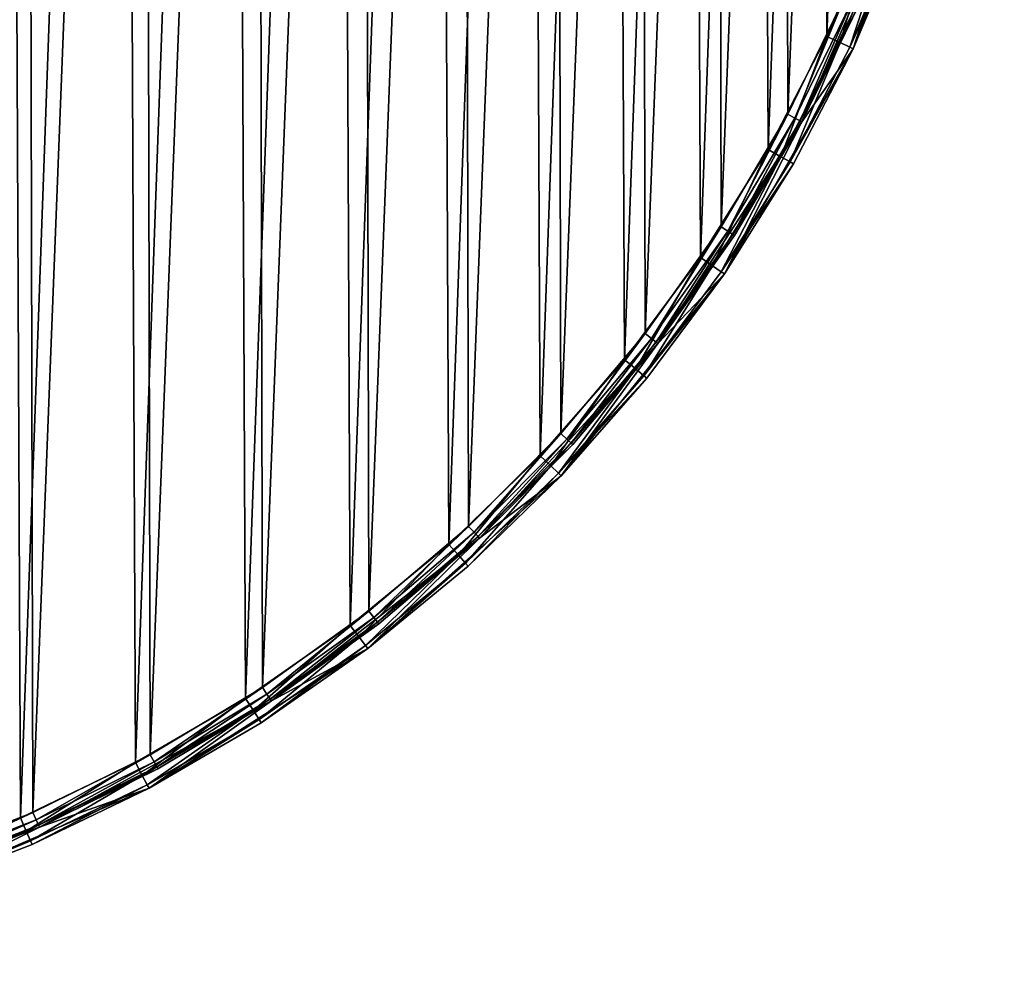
# Model space of a CAD drawing. Header units: millimetres. Extents: x 14 to 1324, y -100 to 100.
# Tile 81 of 214: x 423 to 484, y -100 to -41. Entities that reach past the tile are written whole.
import ezdxf

# ---------------------------------------------------------------- set-up
doc = ezdxf.new("R2010")
doc.units = ezdxf.units.MM
doc.header["$LTSCALE"] = 25.4
doc.layers.get('0').update_dxf_attribs({"true_color": 0xff5454})

# ---------------------------------------------------------------- blocks, each defined once
blk = doc.blocks.new('HERMANOS-V-8032.STL')
at = {"color": 250, "true_color": 0x262626}
mesh = blk.add_polyface(dxfattribs=at)
corners = [(284.645, 3.583, 14), (285.381, -0.23, 14), (285.364, -12.494, 14), (286.514, 19.568, 14), (286.696, 16.101, 14), (290.923, 35.045, 14), (290.681, 31.993, 14), (297.228, 47.012, 14), (297.757, 49.615, 14), (306.157, 60.749, 14), (306.84, 62.9, 14), (317.225, 72.828, 14), (317.937, 74.556, 14), (330.131, 82.921, 14), (330.76, 84.281, 14), (344.522, 90.752, 14), (344.976, 91.823, 14), (360.006, 96.108, 14), (360.219, 96.987, 14), (376.16, 98.842, 14), (376.092, 99.639, 14), (392.185, 99.71, 14), (392.544, 98.88, 14), (408.081, 97.199, 14), (408.71, 96.221, 14), (423.369, 92.171, 14), (424.218, 90.937, 14), (437.652, 84.755, 14), (438.645, 83.172, 14), (450.56, 75.144, 14), (451.598, 73.139, 14), (461.76, 63.587, 14), (462.722, 61.111, 14), (470.961, 50.384, 14), (471.715, 47.416, 14), (477.924, 35.875, 14), (478.331, 32.427, 14), (482.47, 20.437, 14), (482.39, 16.554, 14), (483.78, 0.23, 14), (484.481, 4.47, 14), (483.904, -11.613, 14), (286.772, -16.554, 14), (288.653, -28.247, 14), (290.83, -32.427, 14), (294.427, -43.27, 14), (297.446, -47.416, 14), (302.535, -57.171, 14), (306.439, -61.111, 14), (312.768, -69.592, 14), (317.563, -73.139, 14), (324.861, -80.21, 14), (330.516, -83.172, 14), (338.501, -88.751, 14), (344.943, -90.937, 14), (353.335, -94.993, 14), (360.451, -96.221, 14), (368.977, -98.775, 14), (376.618, -98.88, 14), (385.024, -99.999, 14), (393.001, -98.842, 14), (401.059, -98.633, 14), (409.155, -96.108, 14), (416.668, -94.712, 14), (424.639, -90.752, 14), (431.445, -88.339, 14), (439.03, -82.921, 14), (445.009, -79.677, 14), (451.936, -72.828, 14), (457.007, -68.952, 14), (463.004, -60.749, 14), (467.13, -56.441, 14), (471.933, -47.012, 14), (475.115, -42.468, 14), (478.48, -31.993, 14), (480.755, -27.395, 14), (482.465, -16.101, 14)]
mesh.append_faces([[corners[k] for k in face] for face in [(0, 1, 2), (1, 3, 4), (4, 5, 6), (6, 5, 7), (7, 8, 9), (9, 10, 11), (11, 12, 13), (13, 14, 15), (15, 16, 17), (17, 18, 19), (19, 21, 22), (22, 23, 24), (24, 25, 26), (26, 27, 28), (28, 29, 30), (30, 31, 32), (32, 33, 34), (34, 35, 36), (36, 37, 38), (38, 37, 39), (2, 42, 43), (42, 2, 1), (43, 44, 45), (45, 46, 47), (47, 48, 49), (49, 50, 51), (51, 52, 53), (53, 54, 55), (55, 56, 57), (57, 58, 59), (59, 60, 61), (61, 62, 63), (63, 64, 65), (65, 66, 67), (67, 68, 69), (69, 70, 71), (71, 72, 73), (73, 74, 75), (75, 76, 41)]], dxfattribs={"vtx0": -1, "vtx1": -1, "color": 250})
mesh.append_faces([[corners[k] for k in face] for face in [(1, 0, 3), (4, 3, 5), (7, 5, 8), (9, 8, 10), (11, 10, 12), (13, 12, 14), (15, 14, 16), (17, 16, 18), (19, 18, 20), (19, 20, 21), (22, 21, 23), (24, 23, 25), (26, 25, 27), (28, 27, 29), (30, 29, 31), (32, 31, 33), (34, 33, 35), (36, 35, 37), (39, 37, 40), (39, 40, 41), (43, 42, 44), (45, 44, 46), (47, 46, 48), (49, 48, 50), (51, 50, 52), (53, 52, 54), (55, 54, 56), (57, 56, 58), (59, 58, 60), (61, 60, 62), (63, 62, 64), (65, 64, 66), (67, 66, 68), (69, 68, 70), (71, 70, 72), (73, 72, 74), (75, 74, 76), (41, 76, 39)]], dxfattribs={"vtx0": -1, "vtx2": -1, "color": 250})
mesh = blk.add_polyface(dxfattribs=at)
corners = [(286.697, 7.883, 28.2), (286.735, -8.336, 28.2), (286.381, -0.227, 28.2), (287.683, 15.939, 28.2), (287.758, -16.387, 28.2), (289.33, 23.886, 28.2), (289.442, -24.327, 28.2), (291.628, 31.67, 28.2), (291.775, -32.1, 28.2), (294.561, 39.238, 28.2), (294.743, -39.655, 28.2), (298.108, 46.538, 28.2), (298.325, -46.938, 28.2), (302.247, 53.52, 28.2), (302.495, -53.9, 28.2), (306.948, 60.136, 28.2), (307.227, -60.495, 28.2), (312.179, 66.342, 28.2), (312.487, -66.676, 28.2), (317.904, 72.094, 28.2), (318.239, -72.402, 28.2), (324.086, 77.354, 28.2), (324.444, -77.633, 28.2), (330.68, 82.085, 28.2), (331.061, -82.334, 28.2), (337.643, 86.256, 28.2), (338.043, -86.472, 28.2), (344.926, 89.837, 28.2), (345.342, -90.02, 28.2), (352.48, 92.805, 28.2), (352.91, -92.953, 28.2), (354.005, -0.312, 28.2), (354.3, 4.249, 28.2), (360.254, 95.139, 28.2), (355.271, 8.715, 28.2), (356.898, 12.986, 28.2), (359.142, 16.967, 28.2), (361.955, 20.568, 28.2), (368.193, 96.823, 28.2), (365.273, 23.711, 28.2), (369.023, 26.324, 28.2), (376.245, 97.846, 28.2), (373.12, 28.348, 28.2), (377.473, 29.74, 28.2), (384.353, 98.2, 28.2), (381.985, 30.467, 28.2), (386.555, 30.514, 28.2), (392.463, 97.883, 28.2), (391.081, 29.878, 28.2), (395.461, 28.576, 28.2), (400.519, 96.898, 28.2), (399.599, 26.635, 28.2), (403.401, 24.099, 28.2), (408.467, 95.251, 28.2), (406.782, 21.025, 28.2), (409.668, 17.481, 28.2), (416.251, 92.953, 28.2), (411.993, 13.547, 28.2), (413.706, 9.31, 28.2), (414.768, 4.865, 28.2), (415.156, 0.312, 28.2), (360.694, -95.251, 28.2), (354.393, -4.865, 28.2), (355.455, -9.31, 28.2), (357.168, -13.547, 28.2), (359.493, -17.481, 28.2), (362.379, -21.025, 28.2), (368.642, -96.898, 28.2), (365.76, -24.099, 28.2), (369.562, -26.635, 28.2), (376.698, -97.883, 28.2), (373.7, -28.576, 28.2), (378.081, -29.878, 28.2), (384.808, -98.2, 28.2), (382.606, -30.514, 28.2), (387.176, -30.467, 28.2), (392.916, -97.846, 28.2), (391.688, -29.74, 28.2), (396.041, -28.348, 28.2), (400.968, -96.823, 28.2), (400.138, -26.324, 28.2), (403.888, -23.711, 28.2), (408.908, -95.139, 28.2), (407.206, -20.568, 28.2), (410.019, -16.967, 28.2), (416.681, -92.805, 28.2), (412.264, -12.986, 28.2), (413.89, -8.715, 28.2), (414.861, -4.249, 28.2), (423.819, 90.02, 28.2), (424.235, -89.837, 28.2), (431.119, 86.472, 28.2), (431.518, -86.256, 28.2), (438.1, 82.334, 28.2), (438.481, -82.085, 28.2), (444.717, 77.633, 28.2), (445.076, -77.354, 28.2), (450.922, 72.402, 28.2), (451.257, -72.094, 28.2), (456.674, 66.676, 28.2), (456.982, -66.342, 28.2), (461.934, 60.495, 28.2), (462.214, -60.136, 28.2), (466.666, 53.9, 28.2), (466.914, -53.52, 28.2), (470.836, 46.938, 28.2), (471.053, -46.538, 28.2), (474.418, 39.655, 28.2), (474.601, -39.238, 28.2), (477.386, 32.1, 28.2), (477.533, -31.67, 28.2), (479.72, 24.327, 28.2), (479.831, -23.886, 28.2), (481.404, 16.387, 28.2), (481.478, -15.939, 28.2), (482.426, 8.336, 28.2), (482.464, -7.883, 28.2), (482.78, 0.227, 28.2)]
mesh.append_faces([[corners[k] for k in face] for face in [(0, 1, 2), (116, 115, 117)]], dxfattribs={"vtx0": -1, "color": 250})
mesh.append_faces([[corners[k] for k in face] for face in [(1, 3, 4), (4, 5, 6), (6, 7, 8), (8, 9, 10), (10, 11, 12), (12, 13, 14), (14, 15, 16), (16, 17, 18), (18, 19, 20), (20, 21, 22), (22, 23, 24), (24, 25, 26), (26, 27, 28), (28, 29, 30), (31, 29, 32), (32, 33, 34), (34, 33, 35), (35, 33, 36), (36, 33, 37), (37, 38, 39), (39, 38, 40), (40, 41, 42), (42, 41, 43), (43, 44, 45), (45, 44, 46), (46, 47, 48), (48, 47, 49), (49, 50, 51), (51, 50, 52), (52, 53, 54), (54, 53, 55), (55, 56, 57), (57, 56, 58), (58, 56, 59), (59, 56, 60), (61, 66, 67), (67, 69, 70), (70, 72, 73), (73, 75, 76), (76, 78, 79), (79, 81, 82), (82, 84, 85), (85, 89, 90), (90, 91, 92), (92, 93, 94), (94, 95, 96), (96, 97, 98), (98, 99, 100), (100, 101, 102), (102, 103, 104), (104, 105, 106), (106, 107, 108), (108, 109, 110), (110, 111, 112), (112, 113, 114), (114, 115, 116)]], dxfattribs={"vtx0": -1, "vtx1": -1, "color": 250})
mesh.append_faces([[corners[k] for k in face] for face in [(30, 29, 31), (85, 60, 56)]], dxfattribs={"vtx0": -1, "vtx1": -1, "vtx2": -1, "color": 250})
mesh.append_faces([[corners[k] for k in face] for face in [(1, 0, 3), (4, 3, 5), (6, 5, 7), (8, 7, 9), (10, 9, 11), (12, 11, 13), (14, 13, 15), (16, 15, 17), (18, 17, 19), (20, 19, 21), (22, 21, 23), (24, 23, 25), (26, 25, 27), (28, 27, 29), (32, 29, 33), (37, 33, 38), (40, 38, 41), (43, 41, 44), (46, 44, 47), (49, 47, 50), (52, 50, 53), (55, 53, 56), (31, 61, 30), (61, 31, 62), (61, 62, 63), (61, 63, 64), (61, 64, 65), (61, 65, 66), (67, 66, 68), (67, 68, 69), (70, 69, 71), (70, 71, 72), (73, 72, 74), (73, 74, 75), (76, 75, 77), (76, 77, 78), (79, 78, 80), (79, 80, 81), (82, 81, 83), (82, 83, 84), (85, 84, 86), (85, 86, 87), (85, 87, 88), (85, 88, 60), (85, 56, 89), (90, 89, 91), (92, 91, 93), (94, 93, 95), (96, 95, 97), (98, 97, 99), (100, 99, 101), (102, 101, 103), (104, 103, 105), (106, 105, 107), (108, 107, 109), (110, 109, 111), (112, 111, 113), (114, 113, 115)]], dxfattribs={"vtx0": -1, "vtx2": -1, "color": 250})
mesh = blk.add_polyface(dxfattribs=at)
corners = [(361.503, -95.45, 29), (354.005, -0.312, 29), (353.897, -93.283, 29), (354.393, -4.865, 29), (355.455, -9.31, 29), (357.168, -13.547, 29), (359.493, -17.481, 29), (362.379, -21.025, 29), (369.258, -96.997, 29), (365.76, -24.099, 29), (369.562, -26.635, 29), (377.113, -97.916, 29), (373.7, -28.576, 29), (378.081, -29.878, 29), (385.016, -98.199, 29), (382.606, -30.514, 29), (387.176, -30.467, 29), (392.916, -97.846, 29), (391.688, -29.74, 29), (396.041, -28.348, 29), (400.763, -96.858, 29), (400.138, -26.324, 29), (403.888, -23.711, 29), (408.504, -95.241, 29), (407.206, -20.568, 29), (410.019, -16.967, 29), (416.09, -93.007, 29), (412.264, -12.986, 29), (413.89, -8.715, 29), (414.861, -4.249, 29), (415.156, 0.312, 29), (415.264, 93.283, 29), (422.671, 90.512, 29), (423.472, -90.17, 29), (429.83, 87.153, 29), (430.602, -86.749, 29), (436.697, 83.23, 29), (437.433, -82.764, 29), (443.225, 78.766, 29), (443.921, -78.243, 29), (449.373, 73.792, 29), (450.025, -73.214, 29), (455.1, 68.339, 29), (455.704, -67.711, 29), (460.371, 62.443, 29), (460.921, -61.768, 29), (465.149, 56.142, 29), (465.644, -55.425, 29), (469.406, 49.477, 29), (469.841, -48.722, 29), (473.112, 42.491, 29), (473.485, -41.704, 29), (476.244, 35.229, 29), (476.553, -34.415, 29), (478.781, 27.739, 29), (479.024, -26.902, 29), (480.708, 20.069, 29), (480.882, -19.216, 29), (482.011, 12.269, 29), (482.116, -11.404, 29), (482.682, 4.389, 29), (482.717, -3.519, 29), (286.479, -4.389, 29), (287.045, 11.404, 29), (286.444, 3.519, 29), (287.15, -12.269, 29), (288.279, 19.216, 29), (288.453, -20.069, 29), (290.137, 26.902, 29), (290.38, -27.739, 29), (292.608, 34.415, 29), (292.917, -35.229, 29), (295.676, 41.704, 29), (296.049, -42.491, 29), (299.32, 48.722, 29), (299.755, -49.477, 29), (303.517, 55.425, 29), (304.012, -56.142, 29), (308.24, 61.768, 29), (308.791, -62.443, 29), (313.457, 67.711, 29), (314.061, -68.339, 29), (319.137, 73.214, 29), (319.789, -73.792, 29), (325.24, 78.243, 29), (325.936, -78.766, 29), (331.728, 82.764, 29), (332.465, -83.23, 29), (338.56, 86.749, 29), (339.331, -87.153, 29), (345.689, 90.17, 29), (346.49, -90.512, 29), (353.071, 93.007, 29), (354.3, 4.249, 29), (360.657, 95.241, 29), (355.271, 8.715, 29), (356.898, 12.986, 29), (359.142, 16.967, 29), (361.955, 20.568, 29), (368.398, 96.858, 29), (365.273, 23.711, 29), (369.023, 26.324, 29), (376.245, 97.846, 29), (373.12, 28.348, 29), (377.473, 29.74, 29), (384.145, 98.199, 29), (381.985, 30.467, 29), (386.555, 30.514, 29), (392.048, 97.916, 29), (391.081, 29.878, 29), (395.461, 28.576, 29), (399.903, 96.997, 29), (399.599, 26.635, 29), (403.401, 24.099, 29), (407.658, 95.45, 29), (406.782, 21.025, 29), (409.668, 17.481, 29), (411.993, 13.547, 29), (413.706, 9.31, 29), (414.768, 4.865, 29)]
mesh.append_faces([[corners[k] for k in face] for face in [(60, 59, 61), (62, 63, 64)]], dxfattribs={"vtx0": -1, "color": 250})
mesh.append_faces([[corners[k] for k in face] for face in [(0, 1, 2), (1, 0, 3), (3, 0, 4), (4, 0, 5), (5, 0, 6), (6, 0, 7), (7, 8, 9), (9, 8, 10), (10, 11, 12), (12, 11, 13), (13, 14, 15), (15, 14, 16), (16, 17, 18), (18, 17, 19), (19, 20, 21), (21, 20, 22), (22, 23, 24), (24, 23, 25), (25, 26, 27), (27, 26, 28), (28, 26, 29), (29, 26, 30), (31, 26, 32), (32, 33, 34), (34, 35, 36), (36, 37, 38), (38, 39, 40), (40, 41, 42), (42, 43, 44), (44, 45, 46), (46, 47, 48), (48, 49, 50), (50, 51, 52), (52, 53, 54), (54, 55, 56), (56, 57, 58), (58, 59, 60), (63, 65, 66), (66, 67, 68), (68, 69, 70), (70, 71, 72), (72, 73, 74), (74, 75, 76), (76, 77, 78), (78, 79, 80), (80, 81, 82), (82, 83, 84), (84, 85, 86), (86, 87, 88), (88, 89, 90), (90, 91, 92), (92, 93, 94), (94, 98, 99), (99, 101, 102), (102, 104, 105), (105, 107, 108), (108, 110, 111), (111, 113, 114), (114, 116, 31)]], dxfattribs={"vtx0": -1, "vtx1": -1, "color": 250})
mesh.append_faces([[corners[k] for k in face] for face in [(30, 26, 31), (92, 2, 1)]], dxfattribs={"vtx0": -1, "vtx1": -1, "vtx2": -1, "color": 250})
mesh.append_faces([[corners[k] for k in face] for face in [(7, 0, 8), (10, 8, 11), (13, 11, 14), (16, 14, 17), (19, 17, 20), (22, 20, 23), (25, 23, 26), (32, 26, 33), (34, 33, 35), (36, 35, 37), (38, 37, 39), (40, 39, 41), (42, 41, 43), (44, 43, 45), (46, 45, 47), (48, 47, 49), (50, 49, 51), (52, 51, 53), (54, 53, 55), (56, 55, 57), (58, 57, 59), (63, 62, 65), (66, 65, 67), (68, 67, 69), (70, 69, 71), (72, 71, 73), (74, 73, 75), (76, 75, 77), (78, 77, 79), (80, 79, 81), (82, 81, 83), (84, 83, 85), (86, 85, 87), (88, 87, 89), (90, 89, 91), (92, 91, 2), (92, 1, 93), (94, 93, 95), (94, 95, 96), (94, 96, 97), (94, 97, 98), (99, 98, 100), (99, 100, 101), (102, 101, 103), (102, 103, 104), (105, 104, 106), (105, 106, 107), (108, 107, 109), (108, 109, 110), (111, 110, 112), (111, 112, 113), (114, 113, 115), (114, 115, 116), (31, 116, 117), (31, 117, 118), (31, 118, 119), (31, 119, 30)]], dxfattribs={"vtx0": -1, "vtx2": -1, "color": 250})
mesh = blk.add_polyface(dxfattribs=at)
corners = [(480.755, -27.395, 14), (478.239, -35.045, 27.2), (475.115, -42.468, 14)]
mesh.append_faces([[corners[k] for k in face] for face in [(0, 1, 2)]], dxfattribs={"color": 250})
mesh = blk.add_polyface(dxfattribs=at)
corners = [(478.48, -31.993, 14), (471.933, -47.012, 14), (475.517, -39.638, 27.2)]
mesh.append_faces([[corners[k] for k in face] for face in [(0, 1, 2)]], dxfattribs={"color": 250})
mesh = blk.add_polyface(dxfattribs=at)
corners = [(474.3, -42.086, 28.759), (476.553, -34.415, 29), (473.485, -41.704, 29), (477.396, -34.73, 28.759)]
mesh.append_faces([[corners[k] for k in face] for face in [(0, 1, 2), (1, 0, 3)]], dxfattribs={"vtx0": -1, "color": 250})
mesh = blk.add_polyface(dxfattribs=at)
corners = [(474.897, -42.366, 28.1), (477.396, -34.73, 28.759), (474.3, -42.086, 28.759), (478.013, -34.961, 28.1)]
mesh.append_faces([[corners[k] for k in face] for face in [(0, 1, 2), (1, 0, 3)]], dxfattribs={"vtx0": -1, "color": 250})
mesh = blk.add_polyface(dxfattribs=at)
corners = [(478.239, -35.045, 27.2), (474.897, -42.366, 28.1), (475.115, -42.468, 27.2), (478.013, -34.961, 28.1)]
mesh.append_faces([[corners[k] for k in face] for face in [(0, 1, 2), (1, 0, 3)]], dxfattribs={"vtx0": -1, "color": 250})
mesh = blk.add_polyface(dxfattribs=at)
corners = [(478.239, -35.045, 27.2), (475.115, -42.468, 27.2), (475.115, -42.468, 14)]
mesh.append_faces([[corners[k] for k in face] for face in [(0, 1, 2)]], dxfattribs={"color": 250})
mesh = blk.add_polyface(dxfattribs=at)
corners = [(474.601, -39.238, 28.2), (471.493, -46.775, 28.066), (471.053, -46.538, 28.2), (475.059, -39.438, 28.066)]
mesh.append_faces([[corners[k] for k in face] for face in [(0, 1, 2), (1, 0, 3)]], dxfattribs={"vtx0": -1, "color": 250})
mesh = blk.add_polyface(dxfattribs=at)
corners = [(475.059, -39.438, 28.066), (471.815, -46.948, 27.7), (471.493, -46.775, 28.066), (475.394, -39.584, 27.7)]
mesh.append_faces([[corners[k] for k in face] for face in [(0, 1, 2), (1, 0, 3)]], dxfattribs={"vtx0": -1, "color": 250})
mesh = blk.add_polyface(dxfattribs=at)
corners = [(471.815, -46.948, 27.7), (475.517, -39.638, 27.2), (471.933, -47.012, 27.2), (475.394, -39.584, 27.7)]
mesh.append_faces([[corners[k] for k in face] for face in [(0, 1, 2), (1, 0, 3)]], dxfattribs={"vtx0": -1, "color": 250})
mesh = blk.add_polyface(dxfattribs=at)
corners = [(475.517, -39.638, 27.2), (471.933, -47.012, 14), (471.933, -47.012, 27.2)]
mesh.append_faces([[corners[k] for k in face] for face in [(0, 1, 2)]], dxfattribs={"color": 250})
mesh = blk.add_polyface(dxfattribs=at)
corners = [(470.623, -49.169, 28.759), (473.485, -41.704, 29), (469.841, -48.722, 29), (474.3, -42.086, 28.759)]
mesh.append_faces([[corners[k] for k in face] for face in [(0, 1, 2), (1, 0, 3)]], dxfattribs={"vtx0": -1, "color": 250})
mesh = blk.add_polyface(dxfattribs=at)
corners = [(471.195, -49.496, 28.1), (474.3, -42.086, 28.759), (470.623, -49.169, 28.759), (474.897, -42.366, 28.1)]
mesh.append_faces([[corners[k] for k in face] for face in [(0, 1, 2), (1, 0, 3)]], dxfattribs={"vtx0": -1, "color": 250})
mesh = blk.add_polyface(dxfattribs=at)
corners = [(475.115, -42.468, 14), (471.404, -49.615, 27.2), (467.13, -56.441, 14)]
mesh.append_faces([[corners[k] for k in face] for face in [(0, 1, 2)]], dxfattribs={"color": 250})
mesh = blk.add_polyface(dxfattribs=at)
corners = [(475.115, -42.468, 27.2), (471.195, -49.496, 28.1), (471.404, -49.615, 27.2), (474.897, -42.366, 28.1)]
mesh.append_faces([[corners[k] for k in face] for face in [(0, 1, 2), (1, 0, 3)]], dxfattribs={"vtx0": -1, "color": 250})
mesh = blk.add_polyface(dxfattribs=at)
corners = [(475.115, -42.468, 27.2), (471.404, -49.615, 27.2), (475.115, -42.468, 14)]
mesh.append_faces([[corners[k] for k in face] for face in [(0, 1, 2)]], dxfattribs={"color": 250})
mesh = blk.add_polyface(dxfattribs=at)
corners = [(471.933, -47.012, 14), (463.004, -60.749, 27.2), (467.753, -54.065, 27.2)]
mesh.append_faces([[corners[k] for k in face] for face in [(0, 1, 2)]], dxfattribs={"color": 250})
mesh = blk.add_polyface(dxfattribs=at)
corners = [(471.933, -47.012, 14), (463.004, -60.749, 14), (463.004, -60.749, 27.2)]
mesh.append_faces([[corners[k] for k in face] for face in [(0, 1, 2)]], dxfattribs={"color": 250})
mesh = blk.add_polyface(dxfattribs=at)
corners = [(471.053, -46.538, 28.2), (467.334, -53.792, 28.066), (466.914, -53.52, 28.2), (471.493, -46.775, 28.066)]
mesh.append_faces([[corners[k] for k in face] for face in [(0, 1, 2), (1, 0, 3)]], dxfattribs={"vtx0": -1, "color": 250})
mesh = blk.add_polyface(dxfattribs=at)
corners = [(471.493, -46.775, 28.066), (467.641, -53.992, 27.7), (467.334, -53.792, 28.066), (471.815, -46.948, 27.7)]
mesh.append_faces([[corners[k] for k in face] for face in [(0, 1, 2), (1, 0, 3)]], dxfattribs={"vtx0": -1, "color": 250})
mesh = blk.add_polyface(dxfattribs=at)
corners = [(467.641, -53.992, 27.7), (471.933, -47.012, 27.2), (467.753, -54.065, 27.2), (471.815, -46.948, 27.7)]
mesh.append_faces([[corners[k] for k in face] for face in [(0, 1, 2), (1, 0, 3)]], dxfattribs={"vtx0": -1, "color": 250})
mesh = blk.add_polyface(dxfattribs=at)
corners = [(471.933, -47.012, 14), (467.753, -54.065, 27.2), (471.933, -47.012, 27.2)]
mesh.append_faces([[corners[k] for k in face] for face in [(0, 1, 2)]], dxfattribs={"color": 250})
mesh = blk.add_polyface(dxfattribs=at)
corners = [(466.387, -55.933, 28.759), (469.841, -48.722, 29), (465.644, -55.425, 29), (470.623, -49.169, 28.759)]
mesh.append_faces([[corners[k] for k in face] for face in [(0, 1, 2), (1, 0, 3)]], dxfattribs={"vtx0": -1, "color": 250})
mesh = blk.add_polyface(dxfattribs=at)
corners = [(466.931, -56.305, 28.1), (470.623, -49.169, 28.759), (466.387, -55.933, 28.759), (471.195, -49.496, 28.1)]
mesh.append_faces([[corners[k] for k in face] for face in [(0, 1, 2), (1, 0, 3)]], dxfattribs={"vtx0": -1, "color": 250})
mesh = blk.add_polyface(dxfattribs=at)
corners = [(471.404, -49.615, 27.2), (466.931, -56.305, 28.1), (467.13, -56.441, 27.2), (471.195, -49.496, 28.1)]
mesh.append_faces([[corners[k] for k in face] for face in [(0, 1, 2), (1, 0, 3)]], dxfattribs={"vtx0": -1, "color": 250})
mesh = blk.add_polyface(dxfattribs=at)
corners = [(471.404, -49.615, 27.2), (467.13, -56.441, 27.2), (467.13, -56.441, 14)]
mesh.append_faces([[corners[k] for k in face] for face in [(0, 1, 2)]], dxfattribs={"color": 250})
mesh = blk.add_polyface(dxfattribs=at)
corners = [(466.914, -53.52, 28.2), (462.609, -60.442, 28.066), (462.214, -60.136, 28.2), (467.334, -53.792, 28.066)]
mesh.append_faces([[corners[k] for k in face] for face in [(0, 1, 2), (1, 0, 3)]], dxfattribs={"vtx0": -1, "color": 250})
mesh = blk.add_polyface(dxfattribs=at)
corners = [(467.334, -53.792, 28.066), (462.898, -60.666, 27.7), (462.609, -60.442, 28.066), (467.641, -53.992, 27.7)]
mesh.append_faces([[corners[k] for k in face] for face in [(0, 1, 2), (1, 0, 3)]], dxfattribs={"vtx0": -1, "color": 250})
mesh = blk.add_polyface(dxfattribs=at)
corners = [(462.898, -60.666, 27.7), (467.753, -54.065, 27.2), (463.004, -60.749, 27.2), (467.641, -53.992, 27.7)]
mesh.append_faces([[corners[k] for k in face] for face in [(0, 1, 2), (1, 0, 3)]], dxfattribs={"vtx0": -1, "color": 250})
mesh = blk.add_polyface(dxfattribs=at)
corners = [(461.621, -62.334, 28.759), (465.644, -55.425, 29), (460.921, -61.768, 29), (466.387, -55.933, 28.759)]
mesh.append_faces([[corners[k] for k in face] for face in [(0, 1, 2), (1, 0, 3)]], dxfattribs={"vtx0": -1, "color": 250})
mesh = blk.add_polyface(dxfattribs=at)
corners = [(462.133, -62.749, 28.1), (466.387, -55.933, 28.759), (461.621, -62.334, 28.759), (466.931, -56.305, 28.1)]
mesh.append_faces([[corners[k] for k in face] for face in [(0, 1, 2), (1, 0, 3)]], dxfattribs={"vtx0": -1, "color": 250})
mesh = blk.add_polyface(dxfattribs=at)
corners = [(467.13, -56.441, 14), (462.321, -62.9, 27.2), (457.007, -68.952, 14)]
mesh.append_faces([[corners[k] for k in face] for face in [(0, 1, 2)]], dxfattribs={"color": 250})
mesh = blk.add_polyface(dxfattribs=at)
corners = [(467.13, -56.441, 27.2), (462.133, -62.749, 28.1), (462.321, -62.9, 27.2), (466.931, -56.305, 28.1)]
mesh.append_faces([[corners[k] for k in face] for face in [(0, 1, 2), (1, 0, 3)]], dxfattribs={"vtx0": -1, "color": 250})
mesh = blk.add_polyface(dxfattribs=at)
corners = [(467.13, -56.441, 27.2), (462.321, -62.9, 27.2), (467.13, -56.441, 14)]
mesh.append_faces([[corners[k] for k in face] for face in [(0, 1, 2)]], dxfattribs={"color": 250})
mesh = blk.add_polyface(dxfattribs=at)
corners = [(462.214, -60.136, 28.2), (457.351, -66.679, 28.066), (456.982, -66.342, 28.2), (462.609, -60.442, 28.066)]
mesh.append_faces([[corners[k] for k in face] for face in [(0, 1, 2), (1, 0, 3)]], dxfattribs={"vtx0": -1, "color": 250})
mesh = blk.add_polyface(dxfattribs=at)
corners = [(462.609, -60.442, 28.066), (457.621, -66.927, 27.7), (457.351, -66.679, 28.066), (462.898, -60.666, 27.7)]
mesh.append_faces([[corners[k] for k in face] for face in [(0, 1, 2), (1, 0, 3)]], dxfattribs={"vtx0": -1, "color": 250})
mesh = blk.add_polyface(dxfattribs=at)
corners = [(463.004, -60.749, 14), (451.936, -72.828, 14), (457.72, -67.017, 27.2)]
mesh.append_faces([[corners[k] for k in face] for face in [(0, 1, 2)]], dxfattribs={"color": 250})
mesh = blk.add_polyface(dxfattribs=at)
corners = [(457.621, -66.927, 27.7), (463.004, -60.749, 27.2), (457.72, -67.017, 27.2), (462.898, -60.666, 27.7)]
mesh.append_faces([[corners[k] for k in face] for face in [(0, 1, 2), (1, 0, 3)]], dxfattribs={"vtx0": -1, "color": 250})
mesh = blk.add_polyface(dxfattribs=at)
corners = [(463.004, -60.749, 14), (457.72, -67.017, 27.2), (463.004, -60.749, 27.2)]
mesh.append_faces([[corners[k] for k in face] for face in [(0, 1, 2)]], dxfattribs={"color": 250})
mesh = blk.add_polyface(dxfattribs=at)
corners = [(456.355, -68.331, 28.759), (460.921, -61.768, 29), (455.704, -67.711, 29), (461.621, -62.334, 28.759)]
mesh.append_faces([[corners[k] for k in face] for face in [(0, 1, 2), (1, 0, 3)]], dxfattribs={"vtx0": -1, "color": 250})
mesh = blk.add_polyface(dxfattribs=at)
corners = [(456.833, -68.786, 28.1), (461.621, -62.334, 28.759), (456.355, -68.331, 28.759), (462.133, -62.749, 28.1)]
mesh.append_faces([[corners[k] for k in face] for face in [(0, 1, 2), (1, 0, 3)]], dxfattribs={"vtx0": -1, "color": 250})
mesh = blk.add_polyface(dxfattribs=at)
corners = [(462.321, -62.9, 27.2), (456.833, -68.786, 28.1), (457.007, -68.952, 27.2), (462.133, -62.749, 28.1)]
mesh.append_faces([[corners[k] for k in face] for face in [(0, 1, 2), (1, 0, 3)]], dxfattribs={"vtx0": -1, "color": 250})
mesh = blk.add_polyface(dxfattribs=at)
corners = [(462.321, -62.9, 27.2), (457.007, -68.952, 27.2), (457.007, -68.952, 14)]
mesh.append_faces([[corners[k] for k in face] for face in [(0, 1, 2)]], dxfattribs={"color": 250})
mesh = blk.add_polyface(dxfattribs=at)
corners = [(456.982, -66.342, 28.2), (451.596, -72.461, 28.066), (451.257, -72.094, 28.2), (457.351, -66.679, 28.066)]
mesh.append_faces([[corners[k] for k in face] for face in [(0, 1, 2), (1, 0, 3)]], dxfattribs={"vtx0": -1, "color": 250})
mesh = blk.add_polyface(dxfattribs=at)
corners = [(457.351, -66.679, 28.066), (451.845, -72.73, 27.7), (451.596, -72.461, 28.066), (457.621, -66.927, 27.7)]
mesh.append_faces([[corners[k] for k in face] for face in [(0, 1, 2), (1, 0, 3)]], dxfattribs={"vtx0": -1, "color": 250})
mesh = blk.add_polyface(dxfattribs=at)
corners = [(451.845, -72.73, 27.7), (457.72, -67.017, 27.2), (451.936, -72.828, 27.2), (457.621, -66.927, 27.7)]
mesh.append_faces([[corners[k] for k in face] for face in [(0, 1, 2), (1, 0, 3)]], dxfattribs={"vtx0": -1, "color": 250})
mesh = blk.add_polyface(dxfattribs=at)
corners = [(457.72, -67.017, 27.2), (451.936, -72.828, 14), (451.936, -72.828, 27.2)]
mesh.append_faces([[corners[k] for k in face] for face in [(0, 1, 2)]], dxfattribs={"color": 250})
mesh = blk.add_polyface(dxfattribs=at)
corners = [(450.624, -73.885, 28.759), (455.704, -67.711, 29), (450.025, -73.214, 29), (456.355, -68.331, 28.759)]
mesh.append_faces([[corners[k] for k in face] for face in [(0, 1, 2), (1, 0, 3)]], dxfattribs={"vtx0": -1, "color": 250})
mesh = blk.add_polyface(dxfattribs=at)
corners = [(451.063, -74.376, 28.1), (456.355, -68.331, 28.759), (450.624, -73.885, 28.759), (456.833, -68.786, 28.1)]
mesh.append_faces([[corners[k] for k in face] for face in [(0, 1, 2), (1, 0, 3)]], dxfattribs={"vtx0": -1, "color": 250})
mesh = blk.add_polyface(dxfattribs=at)
corners = [(451.224, -74.556, 27.2), (445.009, -79.677, 14), (457.007, -68.952, 14)]
mesh.append_faces([[corners[k] for k in face] for face in [(0, 1, 2)]], dxfattribs={"color": 250})
mesh = blk.add_polyface(dxfattribs=at)
corners = [(456.833, -68.786, 28.1), (451.224, -74.556, 27.2), (457.007, -68.952, 27.2), (451.063, -74.376, 28.1)]
mesh.append_faces([[corners[k] for k in face] for face in [(0, 1, 2), (1, 0, 3)]], dxfattribs={"vtx0": -1, "color": 250})
mesh = blk.add_polyface(dxfattribs=at)
corners = [(451.224, -74.556, 27.2), (457.007, -68.952, 14), (457.007, -68.952, 27.2)]
mesh.append_faces([[corners[k] for k in face] for face in [(0, 1, 2)]], dxfattribs={"color": 250})
mesh = blk.add_polyface(dxfattribs=at)
corners = [(451.257, -72.094, 28.2), (445.384, -77.748, 28.066), (445.076, -77.354, 28.2), (451.596, -72.461, 28.066)]
mesh.append_faces([[corners[k] for k in face] for face in [(0, 1, 2), (1, 0, 3)]], dxfattribs={"vtx0": -1, "color": 250})
mesh = blk.add_polyface(dxfattribs=at)
corners = [(451.596, -72.461, 28.066), (445.609, -78.036, 27.7), (445.384, -77.748, 28.066), (451.845, -72.73, 27.7)]
mesh.append_faces([[corners[k] for k in face] for face in [(0, 1, 2), (1, 0, 3)]], dxfattribs={"vtx0": -1, "color": 250})
mesh = blk.add_polyface(dxfattribs=at)
corners = [(439.03, -82.921, 27.2), (451.936, -72.828, 14), (439.03, -82.921, 14)]
mesh.append_faces([[corners[k] for k in face] for face in [(0, 1, 2)]], dxfattribs={"color": 250})
mesh = blk.add_polyface(dxfattribs=at)
corners = [(445.692, -78.141, 27.2), (451.936, -72.828, 14), (439.03, -82.921, 27.2)]
mesh.append_faces([[corners[k] for k in face] for face in [(0, 1, 2)]], dxfattribs={"color": 250})
mesh = blk.add_polyface(dxfattribs=at)
corners = [(444.465, -78.96, 28.759), (450.025, -73.214, 29), (443.921, -78.243, 29), (450.624, -73.885, 28.759)]
mesh.append_faces([[corners[k] for k in face] for face in [(0, 1, 2), (1, 0, 3)]], dxfattribs={"vtx0": -1, "color": 250})
mesh = blk.add_polyface(dxfattribs=at)
corners = [(445.609, -78.036, 27.7), (451.936, -72.828, 27.2), (445.692, -78.141, 27.2), (451.845, -72.73, 27.7)]
mesh.append_faces([[corners[k] for k in face] for face in [(0, 1, 2), (1, 0, 3)]], dxfattribs={"vtx0": -1, "color": 250})
mesh = blk.add_polyface(dxfattribs=at)
corners = [(451.936, -72.828, 27.2), (451.936, -72.828, 14), (445.692, -78.141, 27.2)]
mesh.append_faces([[corners[k] for k in face] for face in [(0, 1, 2)]], dxfattribs={"color": 250})
mesh = blk.add_polyface(dxfattribs=at)
corners = [(444.863, -79.485, 28.1), (450.624, -73.885, 28.759), (444.465, -78.96, 28.759), (451.063, -74.376, 28.1)]
mesh.append_faces([[corners[k] for k in face] for face in [(0, 1, 2), (1, 0, 3)]], dxfattribs={"vtx0": -1, "color": 250})
mesh = blk.add_polyface(dxfattribs=at)
corners = [(451.063, -74.376, 28.1), (445.009, -79.677, 27.2), (451.224, -74.556, 27.2), (444.863, -79.485, 28.1)]
mesh.append_faces([[corners[k] for k in face] for face in [(0, 1, 2), (1, 0, 3)]], dxfattribs={"vtx0": -1, "color": 250})
mesh = blk.add_polyface(dxfattribs=at)
corners = [(445.009, -79.677, 27.2), (445.009, -79.677, 14), (451.224, -74.556, 27.2)]
mesh.append_faces([[corners[k] for k in face] for face in [(0, 1, 2)]], dxfattribs={"color": 250})
mesh = blk.add_polyface(dxfattribs=at)
corners = [(445.076, -77.354, 28.2), (438.755, -82.503, 28.066), (438.481, -82.085, 28.2), (445.384, -77.748, 28.066)]
mesh.append_faces([[corners[k] for k in face] for face in [(0, 1, 2), (1, 0, 3)]], dxfattribs={"vtx0": -1, "color": 250})
mesh = blk.add_polyface(dxfattribs=at)
corners = [(445.384, -77.748, 28.066), (438.956, -82.809, 27.7), (438.755, -82.503, 28.066), (445.609, -78.036, 27.7)]
mesh.append_faces([[corners[k] for k in face] for face in [(0, 1, 2), (1, 0, 3)]], dxfattribs={"vtx0": -1, "color": 250})
mesh = blk.add_polyface(dxfattribs=at)
corners = [(438.956, -82.809, 27.7), (445.692, -78.141, 27.2), (439.03, -82.921, 27.2), (445.609, -78.036, 27.7)]
mesh.append_faces([[corners[k] for k in face] for face in [(0, 1, 2), (1, 0, 3)]], dxfattribs={"vtx0": -1, "color": 250})
mesh = blk.add_polyface(dxfattribs=at)
corners = [(437.917, -83.523, 28.759), (443.921, -78.243, 29), (437.433, -82.764, 29), (444.465, -78.96, 28.759)]
mesh.append_faces([[corners[k] for k in face] for face in [(0, 1, 2), (1, 0, 3)]], dxfattribs={"vtx0": -1, "color": 250})
mesh = blk.add_polyface(dxfattribs=at)
corners = [(438.272, -84.078, 28.1), (444.465, -78.96, 28.759), (437.917, -83.523, 28.759), (444.863, -79.485, 28.1)]
mesh.append_faces([[corners[k] for k in face] for face in [(0, 1, 2), (1, 0, 3)]], dxfattribs={"vtx0": -1, "color": 250})
mesh = blk.add_polyface(dxfattribs=at)
corners = [(438.401, -84.281, 27.2), (431.445, -88.339, 14), (445.009, -79.677, 14)]
mesh.append_faces([[corners[k] for k in face] for face in [(0, 1, 2)]], dxfattribs={"color": 250})
mesh = blk.add_polyface(dxfattribs=at)
corners = [(444.863, -79.485, 28.1), (438.401, -84.281, 27.2), (445.009, -79.677, 27.2), (438.272, -84.078, 28.1)]
mesh.append_faces([[corners[k] for k in face] for face in [(0, 1, 2), (1, 0, 3)]], dxfattribs={"vtx0": -1, "color": 250})
mesh = blk.add_polyface(dxfattribs=at)
corners = [(438.401, -84.281, 27.2), (445.009, -79.677, 14), (445.009, -79.677, 27.2)]
mesh.append_faces([[corners[k] for k in face] for face in [(0, 1, 2)]], dxfattribs={"color": 250})
mesh = blk.add_polyface(dxfattribs=at)
corners = [(438.481, -82.085, 28.2), (431.757, -86.695, 28.066), (431.518, -86.256, 28.2), (438.755, -82.503, 28.066)]
mesh.append_faces([[corners[k] for k in face] for face in [(0, 1, 2), (1, 0, 3)]], dxfattribs={"vtx0": -1, "color": 250})
mesh = blk.add_polyface(dxfattribs=at)
corners = [(431.996, -87.134, 27.2), (439.03, -82.921, 14), (424.639, -90.752, 27.2)]
mesh.append_faces([[corners[k] for k in face] for face in [(0, 1, 2)]], dxfattribs={"color": 250})
mesh = blk.add_polyface(dxfattribs=at)
corners = [(424.639, -90.752, 27.2), (439.03, -82.921, 14), (424.639, -90.752, 14)]
mesh.append_faces([[corners[k] for k in face] for face in [(0, 1, 2)]], dxfattribs={"color": 250})
mesh = blk.add_polyface(dxfattribs=at)
corners = [(431.023, -87.544, 28.759), (437.433, -82.764, 29), (430.602, -86.749, 29), (437.917, -83.523, 28.759)]
mesh.append_faces([[corners[k] for k in face] for face in [(0, 1, 2), (1, 0, 3)]], dxfattribs={"vtx0": -1, "color": 250})
mesh = blk.add_polyface(dxfattribs=at)
corners = [(438.755, -82.503, 28.066), (431.932, -87.017, 27.7), (431.757, -86.695, 28.066), (438.956, -82.809, 27.7)]
mesh.append_faces([[corners[k] for k in face] for face in [(0, 1, 2), (1, 0, 3)]], dxfattribs={"vtx0": -1, "color": 250})
mesh = blk.add_polyface(dxfattribs=at)
corners = [(431.932, -87.017, 27.7), (439.03, -82.921, 27.2), (431.996, -87.134, 27.2), (438.956, -82.809, 27.7)]
mesh.append_faces([[corners[k] for k in face] for face in [(0, 1, 2), (1, 0, 3)]], dxfattribs={"vtx0": -1, "color": 250})
mesh = blk.add_polyface(dxfattribs=at)
corners = [(439.03, -82.921, 27.2), (439.03, -82.921, 14), (431.996, -87.134, 27.2)]
mesh.append_faces([[corners[k] for k in face] for face in [(0, 1, 2)]], dxfattribs={"color": 250})
mesh = blk.add_polyface(dxfattribs=at)
corners = [(431.332, -88.126, 28.1), (437.917, -83.523, 28.759), (431.023, -87.544, 28.759), (438.272, -84.078, 28.1)]
mesh.append_faces([[corners[k] for k in face] for face in [(0, 1, 2), (1, 0, 3)]], dxfattribs={"vtx0": -1, "color": 250})
mesh = blk.add_polyface(dxfattribs=at)
corners = [(438.272, -84.078, 28.1), (431.445, -88.339, 27.2), (438.401, -84.281, 27.2), (431.332, -88.126, 28.1)]
mesh.append_faces([[corners[k] for k in face] for face in [(0, 1, 2), (1, 0, 3)]], dxfattribs={"vtx0": -1, "color": 250})
mesh = blk.add_polyface(dxfattribs=at)
corners = [(431.445, -88.339, 27.2), (431.445, -88.339, 14), (438.401, -84.281, 27.2)]
mesh.append_faces([[corners[k] for k in face] for face in [(0, 1, 2)]], dxfattribs={"color": 250})
mesh = blk.add_polyface(dxfattribs=at)
corners = [(431.518, -86.256, 28.2), (424.437, -90.295, 28.066), (424.235, -89.837, 28.2), (431.757, -86.695, 28.066)]
mesh.append_faces([[corners[k] for k in face] for face in [(0, 1, 2), (1, 0, 3)]], dxfattribs={"vtx0": -1, "color": 250})
mesh = blk.add_polyface(dxfattribs=at)
corners = [(431.757, -86.695, 28.066), (424.585, -90.63, 27.7), (424.437, -90.295, 28.066), (431.932, -87.017, 27.7)]
mesh.append_faces([[corners[k] for k in face] for face in [(0, 1, 2), (1, 0, 3)]], dxfattribs={"vtx0": -1, "color": 250})
mesh = blk.add_polyface(dxfattribs=at)
corners = [(423.828, -90.997, 28.759), (430.602, -86.749, 29), (423.472, -90.17, 29), (431.023, -87.544, 28.759)]
mesh.append_faces([[corners[k] for k in face] for face in [(0, 1, 2), (1, 0, 3)]], dxfattribs={"vtx0": -1, "color": 250})
mesh = blk.add_polyface(dxfattribs=at)
corners = [(424.585, -90.63, 27.7), (431.996, -87.134, 27.2), (424.639, -90.752, 27.2), (431.932, -87.017, 27.7)]
mesh.append_faces([[corners[k] for k in face] for face in [(0, 1, 2), (1, 0, 3)]], dxfattribs={"vtx0": -1, "color": 250})
mesh = blk.add_polyface(dxfattribs=at)
corners = [(424.089, -91.602, 28.1), (431.023, -87.544, 28.759), (423.828, -90.997, 28.759), (431.332, -88.126, 28.1)]
mesh.append_faces([[corners[k] for k in face] for face in [(0, 1, 2), (1, 0, 3)]], dxfattribs={"vtx0": -1, "color": 250})
mesh = blk.add_polyface(dxfattribs=at)
corners = [(424.185, -91.823, 27.2), (416.668, -94.712, 14), (431.445, -88.339, 14)]
mesh.append_faces([[corners[k] for k in face] for face in [(0, 1, 2)]], dxfattribs={"color": 250})
mesh = blk.add_polyface(dxfattribs=at)
corners = [(431.332, -88.126, 28.1), (424.185, -91.823, 27.2), (431.445, -88.339, 27.2), (424.089, -91.602, 28.1)]
mesh.append_faces([[corners[k] for k in face] for face in [(0, 1, 2), (1, 0, 3)]], dxfattribs={"vtx0": -1, "color": 250})
mesh = blk.add_polyface(dxfattribs=at)
corners = [(424.185, -91.823, 27.2), (431.445, -88.339, 14), (431.445, -88.339, 27.2)]
mesh.append_faces([[corners[k] for k in face] for face in [(0, 1, 2)]], dxfattribs={"color": 250})
mesh = blk.add_polyface(dxfattribs=at)
corners = [(416.379, -93.86, 28.759), (423.472, -90.17, 29), (416.09, -93.007, 29), (423.828, -90.997, 28.759)]
mesh.append_faces([[corners[k] for k in face] for face in [(0, 1, 2), (1, 0, 3)]], dxfattribs={"vtx0": -1, "color": 250})
mesh = blk.add_polyface(dxfattribs=at)
corners = [(424.235, -89.837, 28.2), (416.844, -93.278, 28.066), (416.681, -92.805, 28.2), (424.437, -90.295, 28.066)]
mesh.append_faces([[corners[k] for k in face] for face in [(0, 1, 2), (1, 0, 3)]], dxfattribs={"vtx0": -1, "color": 250})
mesh = blk.add_polyface(dxfattribs=at)
corners = [(424.437, -90.295, 28.066), (416.964, -93.624, 27.7), (416.844, -93.278, 28.066), (424.585, -90.63, 27.7)]
mesh.append_faces([[corners[k] for k in face] for face in [(0, 1, 2), (1, 0, 3)]], dxfattribs={"vtx0": -1, "color": 250})
mesh = blk.add_polyface(dxfattribs=at)
corners = [(417.008, -93.75, 27.2), (424.639, -90.752, 14), (409.155, -96.108, 14)]
mesh.append_faces([[corners[k] for k in face] for face in [(0, 1, 2)]], dxfattribs={"color": 250})
mesh = blk.add_polyface(dxfattribs=at)
corners = [(416.964, -93.624, 27.7), (424.639, -90.752, 27.2), (417.008, -93.75, 27.2), (424.585, -90.63, 27.7)]
mesh.append_faces([[corners[k] for k in face] for face in [(0, 1, 2), (1, 0, 3)]], dxfattribs={"vtx0": -1, "color": 250})
mesh = blk.add_polyface(dxfattribs=at)
corners = [(424.639, -90.752, 27.2), (424.639, -90.752, 14), (417.008, -93.75, 27.2)]
mesh.append_faces([[corners[k] for k in face] for face in [(0, 1, 2)]], dxfattribs={"color": 250})
mesh = blk.add_polyface(dxfattribs=at)
corners = [(416.59, -94.484, 28.1), (423.828, -90.997, 28.759), (416.379, -93.86, 28.759), (424.089, -91.602, 28.1)]
mesh.append_faces([[corners[k] for k in face] for face in [(0, 1, 2), (1, 0, 3)]], dxfattribs={"vtx0": -1, "color": 250})
mesh = blk.add_polyface(dxfattribs=at)
corners = [(424.089, -91.602, 28.1), (416.668, -94.712, 27.2), (424.185, -91.823, 27.2), (416.59, -94.484, 28.1)]
mesh.append_faces([[corners[k] for k in face] for face in [(0, 1, 2), (1, 0, 3)]], dxfattribs={"vtx0": -1, "color": 250})
mesh = blk.add_polyface(dxfattribs=at)
corners = [(416.668, -94.712, 27.2), (416.668, -94.712, 14), (424.185, -91.823, 27.2)]
mesh.append_faces([[corners[k] for k in face] for face in [(0, 1, 2)]], dxfattribs={"color": 250})

msp = doc.modelspace()

# ---------------------------------------------------------------- block references
at = {"color": 0}
msp.add_blockref('HERMANOS-V-8032.STL', (0, 0), dxfattribs=at)

doc.saveas('drawing.dxf')
